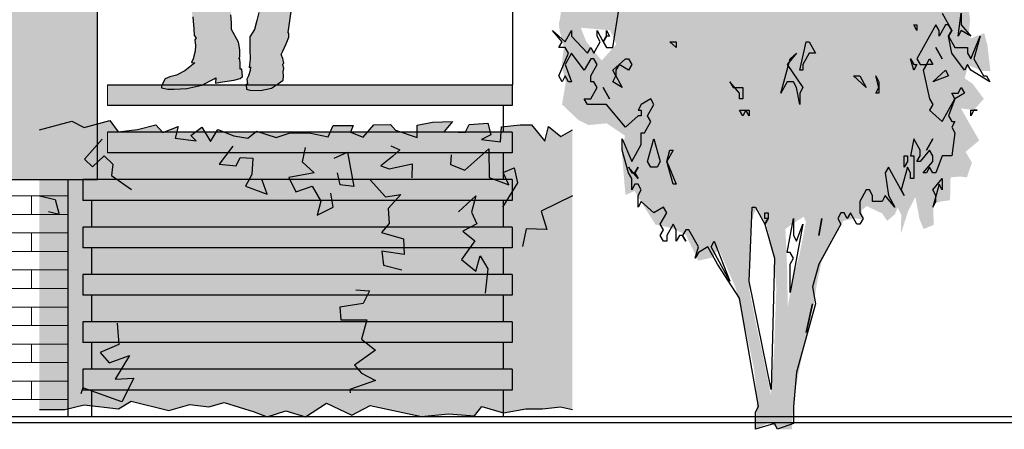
# Model space of a CAD drawing. Extents: x 2 to 315, y 0 to 17.
# Tile 11 of 69: x 52.62 to 55.95, y 4.24 to 5.62. Entities that reach past the tile are written whole.
import ezdxf

# ---------------------------------------------------------------- set-up
doc = ezdxf.new("R2010")
doc.units = 0
doc.header["$MEASUREMENT"] = 0
for name, color, linetype in [('Nord_Ansicht_2_P_ZE_SYMBOL', 7, 'Continuous'), ('Nord_Ansicht_2_R_NT_STAHL', 7, 'Continuous'), ('Nord_Ansicht_2_R_NT_TREPPE', 7, 'Continuous'), ('Nord_Ansicht_2_R_TR_BODEN', 7, 'Continuous'), ('Nord_Ansicht_2_R_TR_HIDDEN', 7, 'Continuous'), ('Nord_Ansicht_2_Schraffuren', 7, 'Continuous')]:
    doc.layers.add(name, color=color, linetype=linetype)
doc.linetypes.add('Terrainlinie', pattern='A,0,[1,Bl.Nr. 2.0061.Shx,S=0.000793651,R=0,X=0,Y=-0.043301],-0.1,0', length=0.1)

msp = doc.modelspace()

# ---------------------------------------------------------------- hatches: boundary and pattern name
at = {"layer": 'Nord_Ansicht_2_P_ZE_SYMBOL', "linetype": 'Continuous', "lineweight": 18, "ltscale": 1000}
h = msp.add_hatch(color=255, dxfattribs=at)
h.paths.add_polyline_path([(54.7072, 5.8715), (54.6595, 5.8798), (54.6164, 5.9185), (54.5702, 5.9352), (54.5132, 5.9518), (54.4855, 5.9822), (54.4609, 5.9656), (54.447, 5.8842), (54.4409, 5.8261), (54.4778, 5.7763), (54.4609, 5.7486), (54.4131, 5.7486), (54.4301, 5.7043), (54.4547, 5.6822), (54.4516, 5.6379), (54.4455, 5.6047), (54.4486, 5.5798), (54.4624, 5.5272), (54.4547, 5.4663), (54.4686, 5.4082), (54.4563, 5.3335), (54.5117, 5.2809), (54.5456, 5.2643), (54.6071, 5.2698), (54.6687, 5.2283), (54.6579, 5.1718), (54.6703, 5.0279), (54.701, 5.0418), (54.7488, 4.9643), (54.7719, 4.9283), (54.8227, 4.9172), (54.8735, 4.8951), (54.9166, 4.8065), (54.9658, 4.8176), (54.9843, 4.848), (55.0428, 4.7141), (55.0752, 4.5785), (55.1044, 4.4428), (55.1152, 4.3432), (55.109, 4.2375), (55.1552, 4.2602), (55.1906, 4.2375), (55.2325, 4.2375), (55.2387, 4.3432), (55.2664, 4.4844), (55.2864, 4.5646), (55.3064, 4.6615), (55.3172, 4.7307), (55.3326, 4.8026), (55.3541, 4.8441), (55.3788, 4.8967), (55.4065, 4.941), (55.445, 4.9493), (55.4696, 4.9466), (55.4681, 4.977), (55.485, 4.9908), (55.5373, 4.9659), (55.5543, 4.941), (55.5804, 4.9632), (55.5897, 4.9853), (55.602, 4.9604), (55.6005, 4.8967), (55.6251, 4.9742), (55.6497, 5.0213), (55.6636, 4.9466), (55.6774, 4.9133), (55.7113, 4.9272), (55.7098, 4.9991), (55.7421, 5.0074), (55.7667, 5.0102), (55.7683, 5.0877), (55.7991, 5.0905), (55.8237, 5.0877), (55.8406, 5.1375), (55.8191, 5.1735), (55.8452, 5.1956), (55.8653, 5.2122), (55.8222, 5.287), (55.8037, 5.3202), (55.8468, 5.3146), (55.8807, 5.3528), (55.8437, 5.4027), (55.816, 5.422), (55.8283, 5.4663), (55.8745, 5.4469), (55.903, 5.4469), (55.893, 5.5327), (55.8822, 5.5743), (55.8391, 5.5576), (55.8298, 5.5632), (55.8345, 5.6241), (55.8222, 5.6877), (55.8899, 5.7182), (55.8714, 5.7763), (55.8606, 5.8095), (55.8776, 5.8704), (55.8791, 5.959), (55.8529, 6.0641), (55.8021, 6.1112), (55.7698, 6.1499), (55.7221, 6.1721), (55.6759, 6.1693), (55.6235, 6.1748), (55.6205, 6.2053), (55.6559, 6.2108), (55.6744, 6.2191), (55.7282, 6.2247), (55.7513, 6.2579), (55.776, 6.3132), (55.796, 6.3547), (55.8068, 6.4295), (55.8191, 6.507), (55.7636, 6.4627), (55.7205, 6.4571), (55.6821, 6.4876), (55.7529, 6.5263), (55.7667, 6.5568), (55.7421, 6.6204), (55.6851, 6.6088), (55.6528, 6.5867), (55.6297, 6.6226), (55.602, 6.6669), (55.565, 6.6116), (55.5373, 6.5728), (55.5035, 6.5368), (55.5158, 6.6171), (55.5712, 6.6642), (55.6128, 6.7029), (55.659, 6.7389), (55.6774, 6.8136), (55.662, 6.8496), (55.6035, 6.8662), (55.6112, 6.9271), (55.6051, 6.999), (55.5604, 6.988), (55.5127, 6.9575), (55.4819, 6.9437), (55.4557, 6.9686), (55.4219, 7.0046), (55.3634, 6.9714), (55.3495, 6.9298), (55.2848, 6.9326), (55.2925, 7.0378), (55.2664, 7.0765), (55.2202, 7.0239), (55.2017, 6.9824), (55.0755, 7.0295), (55.0478, 7.1014), (55.0059, 7.1789), (54.9582, 7.1679), (54.9227, 7.2182), (54.8612, 7.1596), (54.8812, 7.1374), (54.9166, 7.1153), (54.9197, 7.0516), (54.8781, 7.0212), (54.8257, 7.0461), (54.8027, 7.0765), (54.7642, 7.0489), (54.7719, 6.9824), (54.798, 6.9326), (54.7534, 6.8911), (54.6718, 6.8662), (54.681, 6.7887), (54.6887, 6.7444), (54.6764, 6.6974), (54.6826, 6.6132), (54.7134, 6.5717), (54.6795, 6.5081), (54.6348, 6.4998), (54.601, 6.5274), (54.5548, 6.4915), (54.5733, 6.4444), (54.5625, 6.389), (54.5532, 6.3171), (54.5671, 6.2507), (54.5563, 6.2202), (54.5117, 6.2507), (54.4763, 6.2036), (54.4994, 6.1593), (54.504, 6.1178), (54.5071, 6.0431), (54.5271, 6.0043), (54.5471, 6.0459), (54.5871, 6.0708), (54.6518, 6.0237), (54.6687, 5.9656), (54.7103, 5.9352)], flags=0)
h.paths.add_polyline_path([(55.2291, 4.9272), (55.2106, 4.9133), (55.2168, 4.7694), (55.2183, 4.6504), (55.2353, 4.7445), (55.2584, 4.8275), (55.2799, 4.9382), (55.2722, 4.9549)], flags=0)
h.paths.add_polyline_path([(55.1722, 4.822), (55.1475, 4.9244), (55.1152, 4.9853), (55.1029, 4.9632), (55.0921, 4.9161), (55.089, 4.8082), (55.089, 4.7058), (55.1121, 4.5895), (55.1337, 4.4899), (55.1614, 4.3543), (55.1722, 4.4982), (55.1798, 4.7113)], flags=0)
h.paths.add_polyline_path([(54.5902, 5.4818), (54.5379, 5.5455), (54.5194, 5.5925), (54.6179, 5.5842), (54.6395, 5.5372)], flags=0)
h.paths.add_polyline_path([(54.678, 6.3752), (54.6302, 6.4029), (54.6518, 6.2424), (54.6949, 6.2479)], flags=0)
at = {"layer": 'Nord_Ansicht_2_P_ZE_SYMBOL', "linetype": 'Continuous', "lineweight": 13, "ltscale": 1000}
msp.add_hatch(color=7, dxfattribs=at).paths.add_polyline_path([(53.0377, 6.2414), (53.0364, 6.2294), (53.0369, 6.2165), (53.0479, 6.2067), (53.0632, 6.2156), (53.0675, 6.2269), (53.0778, 6.2324), (53.0865, 6.2327), (53.0671, 6.2154), (53.0743, 6.2098), (53.1022, 6.2202), (53.1112, 6.2305), (53.1172, 6.2395), (53.1227, 6.2508), (53.127, 6.2467), (53.1338, 6.2553), (53.1453, 6.2671), (53.1528, 6.2711), (53.1716, 6.3002), (53.1846, 6.3236), (53.1983, 6.3428), (53.2118, 6.3635), (53.223, 6.3837), (53.2328, 6.4062), (53.2438, 6.4307), (53.2541, 6.4594), (53.2668, 6.4823), (53.2715, 6.4331), (53.2765, 6.4112), (53.266, 6.3667), (53.2579, 6.3013), (53.2717, 6.286), (53.2518, 6.2545), (53.2464, 6.237), (53.2378, 6.2004), (53.2316, 6.1757), (53.2214, 6.1308), (53.2184, 6.0975), (53.2125, 6.0681), (53.2168, 6.0492), (53.2094, 6.0138), (53.1998, 5.9648), (53.1973, 5.9311), (53.197, 5.9053), (53.1951, 5.8808), (53.1995, 5.8553), (53.1968, 5.8106), (53.1994, 5.7629), (53.2001, 5.6993), (53.2003, 5.6765), (53.2085, 5.6292), (53.2125, 5.5879), (53.2139, 5.5663), (53.2199, 5.5582), (53.2156, 5.5518), (53.2177, 5.5321), (53.2172, 5.5135), (53.2102, 5.4881), (53.204, 5.4758), (53.2154, 5.4738), (53.1819, 5.4472), (53.1544, 5.4329), (53.1317, 5.4269), (53.1158, 5.4204), (53.1075, 5.406), (53.106, 5.4003), (53.1033, 5.3991), (53.1031, 5.3901), (53.1247, 5.3853), (53.1464, 5.3851), (53.1891, 5.3874), (53.2395, 5.399), (53.2808, 5.4198), (53.2862, 5.423), (53.2861, 5.4056), (53.3024, 5.4088), (53.3476, 5.4152), (53.3688, 5.4212), (53.3763, 5.428), (53.3749, 5.4526), (53.3688, 5.4526), (53.3688, 5.4711), (53.3677, 5.4871), (53.3639, 5.4875), (53.3681, 5.4939), (53.3678, 5.5176), (53.3629, 5.5435), (53.34, 5.587), (53.3398, 5.6103), (53.3376, 5.6366), (53.3396, 5.6735), (53.3513, 5.847), (53.3465, 5.8947), (53.3503, 5.9446), (53.3495, 5.993), (53.3628, 6.0345), (53.3679, 6.06), (53.3881, 6.0997), (53.3991, 6.0693), (53.4145, 6.0436), (53.4197, 6.0249), (53.4232, 5.9993), (53.4232, 5.9684), (53.4265, 5.9342), (53.4256, 5.9065), (53.4297, 5.8767), (53.4378, 5.8484), (53.4338, 5.8064), (53.4287, 5.7742), (53.4306, 5.7433), (53.4325, 5.7126), (53.4334, 5.6852), (53.435, 5.6654), (53.4321, 5.6436), (53.4248, 5.6172), (53.4171, 5.587), (53.4014, 5.5623), (53.4017, 5.5201), (53.4025, 5.4869), (53.4001, 5.4684), (53.3996, 5.4588), (53.4041, 5.4605), (53.4022, 5.4483), (53.3974, 5.4299), (53.392, 5.4187), (53.3939, 5.4038), (53.3894, 5.3999), (53.3907, 5.3855), (53.4019, 5.3814), (53.4374, 5.3811), (53.4742, 5.3891), (53.4979, 5.4045), (53.5142, 5.416), (53.5158, 5.4301), (53.5142, 5.4436), (53.5167, 5.4554), (53.5125, 5.47), (53.5169, 5.4726), (53.5134, 5.4892), (53.5076, 5.5021), (53.5114, 5.5117), (53.524, 5.5379), (53.5332, 5.5612), (53.5333, 5.5731), (53.5309, 5.5766), (53.5426, 5.655), (53.5469, 5.6893), (53.5497, 5.7173), (53.5501, 5.755), (53.5501, 5.7983), (53.5511, 5.8726), (53.5531, 5.9152), (53.5541, 5.9397), (53.5503, 5.9643), (53.547, 5.9762), (53.545, 6.0176), (53.547, 6.0508), (53.5557, 6.1059), (53.5597, 6.126), (53.5594, 6.1654), (53.5558, 6.1857), (53.5566, 6.2116), (53.5511, 6.2378), (53.5625, 6.2472), (53.5723, 6.2639), (53.589, 6.2851), (53.5925, 6.2837), (53.6016, 6.296), (53.6181, 6.3185), (53.6297, 6.3483), (53.643, 6.3704), (53.6553, 6.3956), (53.6688, 6.4405), (53.6746, 6.4675), (53.6751, 6.4767), (53.6782, 6.4876), (53.6781, 6.5133), (53.6675, 6.5416), (53.6651, 6.5608), (53.6488, 6.6139), (53.639, 6.6505), (53.6258, 6.6989), (53.6085, 6.7529), (53.5993, 6.7724), (53.5982, 6.7798), (53.5946, 6.7874), (53.5832, 6.8028), (53.578, 6.8091), (53.5742, 6.818), (53.5486, 6.8303), (53.5255, 6.8381), (53.5067, 6.8462), (53.4865, 6.8536), (53.4662, 6.8652), (53.4573, 6.8738), (53.4541, 6.8762), (53.4481, 6.8843), (53.4448, 6.89), (53.4397, 6.8987), (53.4304, 6.8973), (53.4291, 6.9056), (53.4291, 6.9213), (53.4306, 6.9297), (53.431, 6.9358), (53.4324, 6.951), (53.4333, 6.9562), (53.438, 6.9578), (53.4434, 6.9584), (53.4484, 6.9621), (53.4532, 6.9736), (53.4584, 6.9905), (53.4616, 6.9946), (53.4671, 6.9894), (53.4663, 7.0131), (53.4621, 7.0363), (53.4603, 7.0558), (53.4654, 7.0529), (53.4637, 7.0612), (53.4454, 7.0841), (53.4341, 7.0962), (53.4215, 7.1071), (53.4107, 7.1154), (53.4065, 7.1148), (53.3963, 7.1193), (53.3784, 7.1246), (53.3621, 7.1254), (53.3536, 7.1251), (53.3404, 7.1273), (53.3262, 7.1237), (53.3125, 7.1135), (53.3101, 7.1187), (53.2998, 7.1064), (53.2937, 7.0968), (53.2893, 7.0976), (53.2854, 7.0856), (53.2774, 7.0696), (53.2732, 7.0475), (53.2773, 7.0425), (53.2773, 7.0301), (53.2802, 7.0082), (53.2829, 7.0095), (53.2845, 7.0022), (53.2856, 6.9981), (53.2898, 7.0016), (53.29, 6.9906), (53.2936, 6.9799), (53.2996, 6.9627), (53.3046, 6.9483), (53.3102, 6.9277), (53.3145, 6.9117), (53.3198, 6.9049), (53.3269, 6.9022), (53.3274, 6.8899), (53.3145, 6.8808), (53.3075, 6.8707), (53.3029, 6.8633), (53.3031, 6.8529), (53.3084, 6.8432), (53.3001, 6.8324), (53.2745, 6.8161), (53.2486, 6.805), (53.2364, 6.7979), (53.2126, 6.7823), (53.2008, 6.7667), (53.1973, 6.7524), (53.1936, 6.7114), (53.1874, 6.6585), (53.1819, 6.6077), (53.182, 6.5916), (53.1748, 6.5671), (53.1675, 6.5437), (53.1635, 6.514), (53.1589, 6.5005), (53.151, 6.484), (53.1503, 6.4668), (53.1438, 6.4505), (53.1388, 6.4331), (53.1345, 6.4239), (53.1297, 6.4179), (53.1252, 6.3982), (53.1227, 6.3893), (53.1177, 6.379), (53.1207, 6.3652), (53.1106, 6.3441), (53.1014, 6.3241), (53.0923, 6.3118), (53.0912, 6.3035), (53.0936, 6.2944), (53.0891, 6.2861), (53.0739, 6.2771), (53.0694, 6.2721), (53.0615, 6.2676), (53.052, 6.2618)], flags=0)
at = {"layer": 'Nord_Ansicht_2_P_ZE_SYMBOL', "linetype": 'Continuous', "lineweight": 18, "ltscale": 1000}
msp.add_hatch(color=9, dxfattribs=at).paths.add_polyline_path([(53.5227, 4.2994), (53.59, 4.2799), (53.661, 4.3256), (53.7464, 4.2851), (53.8081, 4.3177), (53.9818, 4.2808), (54.0729, 4.2893), (54.1606, 4.2828), (54.1854, 4.3147), (54.2581, 4.2933), (54.3336, 4.3069), (54.3898, 4.3065), (54.4504, 4.3137), (54.4911, 4.3045), (54.4911, 5.2479), (54.4523, 5.226), (54.4107, 5.2597), (54.3981, 5.2103), (54.3524, 5.265), (54.3149, 5.2648), (54.2513, 5.2586), (54.2487, 5.2072), (54.184, 5.2154), (54.2157, 5.2308), (54.205, 5.2704), (54.1419, 5.2665), (54.1291, 5.2393), (54.0578, 5.2429), (54.0865, 5.2765), (54.018, 5.2739), (53.9673, 5.2635), (53.9673, 5.2222), (53.8937, 5.2469), (53.8769, 5.2665), (53.8209, 5.265), (53.7843, 5.2233), (53.7416, 5.2405), (53.7506, 5.2626), (53.6833, 5.2626), (53.6665, 5.2249), (53.6024, 5.2382), (53.5344, 5.2371), (53.491, 5.2219), (53.4237, 5.2432), (53.3946, 5.2204), (53.3476, 5.2276), (53.2931, 5.2489), (53.2682, 5.2091), (53.2393, 5.2568), (53.202, 5.2289), (53.2201, 5.2114), (53.1495, 5.2197), (53.1594, 5.2597), (53.1079, 5.239), (53.0845, 5.2651), (53.0223, 5.2494), (52.9569, 5.2408), (52.9283, 5.2799), (52.8425, 5.2564), (52.8009, 5.2776), (52.6911, 5.2479), (52.6911, 4.3045), (52.7767, 4.3045), (52.8418, 4.3199), (52.9576, 4.3065), (53.0011, 4.3321), (53.1277, 4.3005), (53.1985, 4.3211), (53.2627, 4.3138), (53.3152, 4.3275), (53.4159, 4.2967), (53.4605, 4.2799)], flags=0)
at = {"layer": 'Nord_Ansicht_2_Schraffuren', "linetype": 'Continuous', "ltscale": 1000}
h = msp.add_hatch(dxfattribs=at)
h.set_pattern_fill('Gips_0002', color=256, style=0, pattern_type=2)
h.set_pattern_definition([(0, (52.788653, 5.3999), (0, 0.0375), [0, -0.0375])])
h.paths.add_polyline_path([(52.8873, 15.5533), (52.3223, 15.5533), (52.3223, 8.6799), (52.5573, 8.6799), (52.5573, 8.5599), (52.3223, 8.5599), (52.3223, 5.3999), (52.3723, 5.3999), (52.3723, 5.3299), (52.3423, 5.3299), (52.3423, 5.2399), (52.3723, 5.2399), (52.3723, 5.1699), (52.3423, 5.1699), (52.3423, 5.0799), (52.8873, 5.0799), (52.8873, 5.4352)], flags=0)
at = {"layer": 'Nord_Ansicht_2_Schraffuren', "linetype": 'Continuous', "lineweight": 13, "ltscale": 1000}
for points in [[(52.9213, 5.3299), (54.2873, 5.3299), (54.2873, 5.3999), (52.9213, 5.3999)], [(52.9213, 5.1699), (54.2873, 5.1699), (54.2873, 5.2399), (52.9213, 5.2399)], [(52.8373, 5.0799), (52.8373, 5.0099), (54.2873, 5.0099), (54.2873, 5.0799)], [(52.8373, 4.8499), (54.2873, 4.8499), (54.2873, 4.9199), (52.8373, 4.9199)], [(52.8373, 4.6899), (54.2873, 4.6899), (54.2873, 4.7599), (52.8373, 4.7599)], [(52.8373, 4.5299), (54.2873, 4.5299), (54.2873, 4.5999), (52.8373, 4.5999)], [(52.8373, 4.3699), (54.2873, 4.3699), (54.2873, 4.4399), (52.8373, 4.4399)]]:
    msp.add_hatch(color=7, dxfattribs=at).paths.add_polyline_path(points, flags=0)
at = {"layer": 'Nord_Ansicht_2_Schraffuren', "linetype": 'Continuous', "lineweight": 18, "ltscale": 1000}
h = msp.add_hatch(dxfattribs=at)
h.set_pattern_fill('MW_Verband__Läufer__DF_0002', color=9, style=0, pattern_type=2)
h.set_pattern_definition([(0, (52.788653, 5.3999), (0, 0.0625), []), (90, (52.78865, 5.3999), (-0.25, 0), [0.0625, -0.0625]), (90, (52.91365, 5.4624), (-0.25, 0), [0.0625, -0.0625])])
h.paths.add_polyline_path([(52.3723, 4.7599), (52.3723, 4.6899), (52.3423, 4.6899), (52.3423, 4.5999), (52.3723, 4.5999), (52.3723, 4.5299), (52.3423, 4.5299), (52.3423, 4.4399), (52.3723, 4.4399), (52.3723, 4.3699), (52.3423, 4.3699), (52.3423, 4.2799), (52.7873, 4.2799), (52.7873, 5.0799), (52.3723, 5.0799), (52.3723, 5.0099), (52.3423, 5.0099), (52.3423, 4.9199), (52.3723, 4.9199), (52.3723, 4.8499), (52.3423, 4.8499), (52.3423, 4.7599)], flags=0)

# ---------------------------------------------------------------- linework, layer by layer
at = {"layer": 'Nord_Ansicht_2_P_ZE_SYMBOL', "linetype": 'Continuous', "ltscale": 1000}
for p, q in [((53.5309, 5.5766), (53.5426, 5.655)), ((54.6276, 5.5259), (54.649, 5.6605)), ((53.2085, 5.6292), (53.2125, 5.5879)), ((53.3398, 5.6103), (53.3376, 5.6366)), ((53.4321, 5.6436), (53.4248, 5.6172)), ((55.7402, 5.6413), (55.7723, 5.5836)), ((55.7937, 5.5644), (55.8044, 5.6413)), ((55.8044, 5.6413), (55.8044, 5.6029)), ((53.2125, 5.5879), (53.2139, 5.5663)), ((53.34, 5.587), (53.3398, 5.6103)), ((53.4248, 5.6172), (53.4171, 5.587)), ((55.6546, 5.5836), (55.6439, 5.6029)), ((55.6439, 5.6029), (55.6546, 5.6029)), ((55.7188, 5.6029), (55.6546, 5.4875)), ((55.6546, 5.6029), (55.6546, 5.5836)), ((55.7295, 5.5836), (55.7188, 5.6029)), ((55.7509, 5.6029), (55.7295, 5.5644)), ((55.7616, 5.6029), (55.7509, 5.6029)), ((55.7723, 5.5836), (55.7616, 5.6029)), ((55.8044, 5.6029), (55.8365, 5.5644)), ((53.2139, 5.5663), (53.2199, 5.5582)), ((53.2199, 5.5582), (53.2156, 5.5518)), ((53.3629, 5.5435), (53.34, 5.587)), ((53.4171, 5.587), (53.4014, 5.5623)), ((53.4014, 5.5623), (53.4017, 5.5201)), ((53.524, 5.5379), (53.5332, 5.5612)), ((53.5333, 5.5731), (53.5309, 5.5766)), ((53.5332, 5.5612), (53.5333, 5.5731)), ((54.4565, 5.5452), (54.4244, 5.5836)), ((54.4244, 5.5836), (54.4672, 5.5452)), ((54.4672, 5.5452), (54.4886, 5.5836)), ((54.4886, 5.5836), (54.4886, 5.5644)), ((54.4886, 5.5644), (54.5421, 5.5067)), ((54.5742, 5.5644), (54.5742, 5.5836)), ((54.5742, 5.5836), (54.5955, 5.5452)), ((54.5849, 5.5452), (54.5742, 5.5644)), ((54.5955, 5.5452), (54.6062, 5.5644)), ((54.6062, 5.5644), (54.5955, 5.5452)), ((54.6062, 5.5644), (54.6062, 5.5836)), ((54.6062, 5.5836), (54.6169, 5.5644)), ((54.6169, 5.5644), (54.6062, 5.5644)), ((55.7295, 5.5644), (55.7295, 5.5836)), ((55.7723, 5.5836), (55.7616, 5.5644)), ((55.7616, 5.5644), (55.7723, 5.5836)), ((55.7616, 5.5644), (55.783, 5.5259)), ((55.7723, 5.5067), (55.7616, 5.5644)), ((55.8044, 5.5836), (55.7937, 5.5644)), ((55.8365, 5.5644), (55.8044, 5.5836)), ((55.8365, 5.4875), (55.8685, 5.5644)), ((55.8685, 5.5644), (55.8472, 5.4875)), ((53.2156, 5.5518), (53.2177, 5.5321)), ((53.2177, 5.5321), (53.2172, 5.5135)), ((53.3678, 5.5176), (53.3629, 5.5435)), ((53.5114, 5.5117), (53.524, 5.5379)), ((54.4458, 5.5259), (54.4565, 5.5452)), ((54.4672, 5.5259), (54.4458, 5.5259)), ((54.4779, 5.5067), (54.4672, 5.5259)), ((54.5421, 5.5067), (54.5528, 5.5259)), ((54.5528, 5.5259), (54.5635, 5.5067)), ((54.5635, 5.5067), (54.5849, 5.5452)), ((54.5955, 5.5452), (54.6062, 5.5259)), ((54.6062, 5.5259), (54.6276, 5.5259)), ((54.8416, 5.5259), (54.8202, 5.5452)), ((54.8202, 5.5452), (54.8416, 5.5452)), ((54.8416, 5.5452), (54.8416, 5.5259)), ((55.2588, 5.449), (55.2802, 5.5452)), ((55.2802, 5.5452), (55.2909, 5.5452)), ((55.2909, 5.5452), (55.3123, 5.5067)), ((55.7188, 5.5259), (55.7402, 5.4875)), ((55.7402, 5.4875), (55.7188, 5.5259)), ((55.783, 5.5259), (55.8258, 5.5259)), ((55.8258, 5.5259), (55.8258, 5.5067)), ((53.2102, 5.4881), (53.204, 5.4758)), ((53.2172, 5.5135), (53.2102, 5.4881)), ((53.3639, 5.4875), (53.3681, 5.4939)), ((53.3677, 5.4871), (53.3639, 5.4875)), ((53.3681, 5.4939), (53.3678, 5.5176)), ((53.4017, 5.5201), (53.4025, 5.4869)), ((53.5076, 5.5021), (53.5114, 5.5117)), ((53.5134, 5.4892), (53.5076, 5.5021)), ((53.5169, 5.4726), (53.5134, 5.4892)), ((54.4458, 5.4298), (54.4779, 5.5067)), ((54.4886, 5.5067), (54.4672, 5.4682)), ((54.5314, 5.449), (54.4886, 5.5067)), ((54.5528, 5.4875), (54.5314, 5.449)), ((54.5635, 5.4875), (54.5528, 5.4875)), ((54.5742, 5.4682), (54.5635, 5.4875)), ((54.6276, 5.449), (54.6704, 5.4875)), ((54.6704, 5.4875), (54.6811, 5.4875)), ((54.6811, 5.4875), (54.6918, 5.4682)), ((55.1946, 5.3721), (55.2267, 5.4875)), ((55.2481, 5.5067), (55.216, 5.4682)), ((55.2267, 5.4875), (55.2481, 5.5067)), ((55.2909, 5.5067), (55.2695, 5.4682)), ((55.3123, 5.5067), (55.2909, 5.5067)), ((55.6439, 5.449), (55.6332, 5.4875)), ((55.6332, 5.4875), (55.6439, 5.4682)), ((55.6546, 5.4875), (55.6653, 5.4682)), ((55.6867, 5.4682), (55.6974, 5.4875)), ((55.6974, 5.4875), (55.7081, 5.4682)), ((55.8151, 5.449), (55.7723, 5.5067)), ((55.8258, 5.5067), (55.8365, 5.4875)), ((55.8472, 5.4875), (55.8792, 5.4298)), ((53.2154, 5.4738), (53.1819, 5.4472)), ((53.204, 5.4758), (53.2154, 5.4738)), ((53.3688, 5.4711), (53.3677, 5.4871)), ((53.3688, 5.4526), (53.3688, 5.4711)), ((53.4001, 5.4684), (53.3996, 5.4588)), ((53.3996, 5.4588), (53.4041, 5.4605)), ((53.4025, 5.4869), (53.4001, 5.4684)), ((53.4041, 5.4605), (53.4022, 5.4483)), ((53.5125, 5.47), (53.5169, 5.4726)), ((53.5167, 5.4554), (53.5125, 5.47)), ((53.5142, 5.4436), (53.5167, 5.4554)), ((54.4672, 5.4682), (54.4886, 5.4105)), ((54.5528, 5.4298), (54.5742, 5.4682)), ((54.649, 5.4682), (54.6383, 5.449)), ((54.6811, 5.449), (54.649, 5.4682)), ((54.6918, 5.4682), (54.6811, 5.449)), ((55.216, 5.4682), (55.2695, 5.3913)), ((55.2695, 5.4682), (55.2695, 5.449)), ((55.6546, 5.4682), (55.6439, 5.449)), ((55.6439, 5.4682), (55.6546, 5.4682)), ((55.6653, 5.4682), (55.6867, 5.4682)), ((55.6867, 5.4682), (55.676, 5.449)), ((55.7081, 5.4682), (55.6867, 5.4682)), ((55.8258, 5.4682), (55.8151, 5.449)), ((55.8365, 5.449), (55.8258, 5.4682)), ((53.1317, 5.4269), (53.1158, 5.4204)), ((53.1544, 5.4329), (53.1317, 5.4269)), ((53.1819, 5.4472), (53.1544, 5.4329)), ((53.2808, 5.4198), (53.2862, 5.423)), ((53.2862, 5.423), (53.2861, 5.4056)), ((53.3476, 5.4152), (53.3688, 5.4212)), ((53.3749, 5.4526), (53.3688, 5.4526)), ((53.3688, 5.4212), (53.3763, 5.428)), ((53.3763, 5.428), (53.3749, 5.4526)), ((53.3974, 5.4299), (53.392, 5.4187)), ((53.4022, 5.4483), (53.3974, 5.4299)), ((53.5158, 5.4301), (53.5142, 5.4436)), ((53.5142, 5.416), (53.5158, 5.4301)), ((54.4565, 5.4105), (54.4458, 5.4298)), ((54.4672, 5.4298), (54.4565, 5.4105)), ((54.4779, 5.4105), (54.4672, 5.4298)), ((54.5528, 5.4105), (54.5528, 5.4298)), ((54.6383, 5.4298), (54.6276, 5.449)), ((54.6276, 5.4105), (54.6383, 5.4298)), ((54.6383, 5.449), (54.6383, 5.4298)), ((54.6383, 5.4298), (54.6597, 5.3913)), ((55.2695, 5.449), (55.2588, 5.449)), ((55.4834, 5.3913), (55.4407, 5.4298)), ((55.4407, 5.4298), (55.462, 5.4298)), ((55.462, 5.4298), (55.4834, 5.3913)), ((55.5262, 5.3913), (55.5155, 5.4298)), ((55.5155, 5.4298), (55.5262, 5.4105)), ((55.676, 5.449), (55.6974, 5.3529)), ((55.7081, 5.4105), (55.7509, 5.449)), ((55.7616, 5.4298), (55.7081, 5.4105)), ((55.7509, 5.449), (55.7616, 5.4298)), ((55.9006, 5.4105), (55.8365, 5.449)), ((55.8792, 5.4298), (55.8899, 5.4298)), ((55.8899, 5.4298), (55.9006, 5.4105)), ((53.1033, 5.3991), (53.1031, 5.3901)), ((53.1031, 5.3901), (53.1247, 5.3853)), ((53.106, 5.4003), (53.1033, 5.3991)), ((53.1075, 5.406), (53.106, 5.4003)), ((53.1158, 5.4204), (53.1075, 5.406)), ((53.1891, 5.3874), (53.2395, 5.399)), ((53.2395, 5.399), (53.2808, 5.4198)), ((53.2861, 5.4056), (53.3024, 5.4088)), ((53.3024, 5.4088), (53.3476, 5.4152)), ((53.3939, 5.4038), (53.3894, 5.3999)), ((53.3894, 5.3999), (53.3907, 5.3855)), ((53.392, 5.4187), (53.3939, 5.4038)), ((53.4374, 5.3811), (53.4742, 5.3891)), ((53.4742, 5.3891), (53.4979, 5.4045)), ((53.4979, 5.4045), (53.5142, 5.416)), ((54.4886, 5.4105), (54.4779, 5.4105)), ((54.5635, 5.4105), (54.5528, 5.4105)), ((54.5528, 5.3529), (54.5742, 5.3913)), ((54.5742, 5.3913), (54.5635, 5.4105)), ((54.5955, 5.3913), (54.6169, 5.3529)), ((54.6169, 5.3529), (54.5955, 5.3913)), ((54.6597, 5.3913), (54.6276, 5.4105)), ((55.0555, 5.3721), (55.0234, 5.4105)), ((55.0234, 5.4105), (55.0341, 5.3913)), ((55.0341, 5.3913), (55.0555, 5.3913)), ((55.0555, 5.3913), (55.0662, 5.3913)), ((55.0662, 5.3913), (55.0662, 5.3529)), ((55.216, 5.4105), (55.1946, 5.3721)), ((55.2374, 5.4105), (55.216, 5.4105)), ((55.2481, 5.3913), (55.2374, 5.4105)), ((55.2588, 5.3336), (55.2481, 5.3913)), ((55.2695, 5.3913), (55.2588, 5.3721)), ((55.5155, 5.3721), (55.5262, 5.3913)), ((55.5262, 5.4105), (55.5262, 5.3721)), ((55.7937, 5.3721), (55.8044, 5.3913)), ((55.8044, 5.3913), (55.8151, 5.3721)), ((53.1247, 5.3853), (53.1464, 5.3851)), ((53.1464, 5.3851), (53.1891, 5.3874)), ((53.3907, 5.3855), (53.4019, 5.3814)), ((53.4019, 5.3814), (53.4374, 5.3811)), ((55.0555, 5.3529), (55.0555, 5.3721)), ((55.2588, 5.3721), (55.2588, 5.3336)), ((55.5262, 5.3721), (55.5155, 5.3721)), ((55.783, 5.3529), (55.7723, 5.3721)), ((55.7723, 5.3721), (55.7937, 5.3721)), ((55.8151, 5.3721), (55.783, 5.3529)), ((54.5421, 5.3336), (54.5314, 5.3529)), ((54.5314, 5.3529), (54.5528, 5.3529)), ((54.6062, 5.3336), (54.5421, 5.3336)), ((54.6704, 5.2567), (54.6062, 5.3336)), ((54.7239, 5.3336), (54.7132, 5.3144)), ((54.756, 5.3529), (54.7239, 5.3336)), ((54.7453, 5.2952), (54.7667, 5.3336)), ((54.7667, 5.3336), (54.756, 5.3529)), ((55.0662, 5.3529), (55.0555, 5.3529)), ((55.6974, 5.3529), (55.7081, 5.3336)), ((55.7081, 5.3336), (55.6974, 5.3144)), ((55.7402, 5.2759), (55.783, 5.3529)), ((55.783, 5.3529), (55.7616, 5.2952)), ((54.7132, 5.2952), (54.6704, 5.2567)), ((54.7132, 5.3144), (54.7239, 5.3144)), ((54.7239, 5.2952), (54.7132, 5.2952)), ((54.7239, 5.3144), (54.7239, 5.2952)), ((54.756, 5.2759), (54.7453, 5.2952)), ((55.0662, 5.2952), (55.0555, 5.3144)), ((55.0555, 5.3144), (55.0876, 5.3144)), ((55.0769, 5.3144), (55.0662, 5.2952)), ((55.0876, 5.2952), (55.0769, 5.3144)), ((55.0876, 5.3144), (55.0876, 5.2952)), ((55.6974, 5.3144), (55.7402, 5.2759)), ((55.7616, 5.2952), (55.7723, 5.2759)), ((55.8472, 5.3144), (55.8365, 5.2952)), ((55.8365, 5.2952), (55.8365, 5.3144)), ((55.8365, 5.3144), (55.8579, 5.3144)), ((55.8579, 5.3144), (55.8472, 5.3144)), ((52.6911, 5.2479), (52.8009, 5.2776)), ((52.8009, 5.2776), (52.8425, 5.2564)), ((52.8425, 5.2564), (52.9283, 5.2799)), ((52.9283, 5.2799), (52.9569, 5.2408)), ((53.0223, 5.2494), (53.0845, 5.2651)), ((53.0845, 5.2651), (53.1079, 5.239)), ((53.1079, 5.239), (53.1594, 5.2597)), ((53.1594, 5.2597), (53.1495, 5.2197)), ((53.202, 5.2289), (53.2393, 5.2568)), ((53.2393, 5.2568), (53.2682, 5.2091)), ((53.6665, 5.2249), (53.6833, 5.2626)), ((53.6833, 5.2626), (53.7506, 5.2626)), ((53.7506, 5.2626), (53.7416, 5.2405)), ((53.7843, 5.2233), (53.8209, 5.265)), ((53.8209, 5.265), (53.8769, 5.2665)), ((53.8769, 5.2665), (53.8937, 5.2469)), ((53.9673, 5.2635), (54.018, 5.2739)), ((53.9673, 5.2222), (53.9673, 5.2635)), ((54.018, 5.2739), (54.0865, 5.2765)), ((54.0865, 5.2765), (54.0578, 5.2429)), ((54.1291, 5.2393), (54.1419, 5.2665)), ((54.1419, 5.2665), (54.205, 5.2704)), ((54.205, 5.2704), (54.2157, 5.2308)), ((54.2487, 5.2072), (54.2513, 5.2586)), ((54.2513, 5.2586), (54.3149, 5.2648)), ((54.3149, 5.2648), (54.3524, 5.265)), ((54.3524, 5.265), (54.3981, 5.2103)), ((54.3981, 5.2103), (54.4107, 5.2597)), ((54.4107, 5.2597), (54.4523, 5.226)), ((54.7346, 5.2375), (54.756, 5.2759)), ((55.7723, 5.2759), (55.783, 5.2759)), ((55.783, 5.2759), (55.7723, 5.2567)), ((55.7723, 5.2567), (55.783, 5.2375)), ((52.9569, 5.2408), (53.0223, 5.2494)), ((53.2201, 5.2114), (53.202, 5.2289)), ((53.2682, 5.2091), (53.2931, 5.2489)), ((53.2931, 5.2489), (53.3476, 5.2276)), ((53.3476, 5.2276), (53.3946, 5.2204)), ((53.3946, 5.2204), (53.4237, 5.2432)), ((53.4237, 5.2432), (53.491, 5.2219)), ((53.491, 5.2219), (53.5344, 5.2371)), ((53.5344, 5.2371), (53.6024, 5.2382)), ((53.6024, 5.2382), (53.6665, 5.2249)), ((53.7416, 5.2405), (53.7843, 5.2233)), ((53.8937, 5.2469), (53.9673, 5.2222)), ((54.0578, 5.2429), (54.1291, 5.2393)), ((54.2157, 5.2308), (54.184, 5.2154)), ((54.4523, 5.226), (54.4911, 5.2479)), ((54.7239, 5.199), (54.7239, 5.2375)), ((54.7239, 5.2375), (54.7346, 5.2375)), ((55.783, 5.2375), (55.7723, 5.1605)), ((52.9033, 5.2161), (52.8429, 5.1485)), ((53.1495, 5.2197), (53.2201, 5.2114)), ((53.3441, 5.1927), (53.2977, 5.132)), ((53.5882, 5.1883), (53.5782, 5.1404)), ((53.8783, 5.1942), (53.9087, 5.1801)), ((54.184, 5.2154), (54.2487, 5.2072)), ((54.6597, 5.1798), (54.6597, 5.2182)), ((54.6597, 5.2182), (54.6918, 5.1413)), ((54.6918, 5.1413), (54.7239, 5.199)), ((54.7453, 5.1413), (54.7667, 5.2182)), ((54.7667, 5.2182), (54.7881, 5.1413)), ((55.6439, 5.2182), (55.6332, 5.1605)), ((55.6653, 5.1798), (55.6439, 5.2182)), ((55.7081, 5.2182), (55.6867, 5.1798)), ((55.6867, 5.1798), (55.7081, 5.2182)), ((52.8702, 5.1232), (52.9092, 5.1604)), ((52.9092, 5.1604), (52.9391, 5.132)), ((53.6864, 5.1528), (53.7315, 5.1725)), ((53.7315, 5.1725), (53.7527, 5.0565)), ((53.8834, 5.1577), (53.8436, 5.126)), ((53.9087, 5.1801), (53.8834, 5.1577)), ((54.0815, 5.1641), (54.0791, 5.1307)), ((54.1282, 5.1114), (54.2092, 5.184)), ((54.2092, 5.184), (54.2094, 5.087)), ((54.6811, 5.1029), (54.6597, 5.1798)), ((54.8095, 5.1413), (54.8202, 5.1798)), ((54.8309, 5.1798), (54.8095, 5.1413)), ((54.8202, 5.1798), (54.8309, 5.1798)), ((55.6118, 5.1221), (55.6118, 5.1605)), ((55.6118, 5.1605), (55.6225, 5.1605)), ((55.6225, 5.1605), (55.6225, 5.1413)), ((55.6332, 5.1605), (55.6439, 5.1605)), ((55.6439, 5.1605), (55.6439, 5.0836)), ((55.6546, 5.1413), (55.6653, 5.1605)), ((55.6974, 5.1798), (55.6653, 5.1413)), ((55.6653, 5.1605), (55.6653, 5.1798)), ((55.7081, 5.1605), (55.6974, 5.1798)), ((55.7081, 5.1413), (55.7081, 5.1605)), ((55.7402, 5.1605), (55.7188, 5.1029)), ((55.7723, 5.1605), (55.7402, 5.1605)), ((52.8429, 5.1485), (52.8702, 5.1232)), ((52.9391, 5.132), (52.9344, 5.0937)), ((53.2977, 5.132), (53.3555, 5.1267)), ((53.3555, 5.1267), (53.3685, 5.1546)), ((53.3685, 5.1546), (53.4113, 5.1523)), ((53.4113, 5.1523), (53.4078, 5.0974)), ((53.5782, 5.1404), (53.6187, 5.1032)), ((53.8436, 5.126), (53.8724, 5.1168)), ((53.8724, 5.1168), (53.9496, 5.1329)), ((53.9496, 5.1329), (53.9484, 5.0858)), ((54.0791, 5.1307), (54.1282, 5.1114)), ((54.7132, 5.0836), (54.6811, 5.1221)), ((54.6811, 5.1221), (54.6918, 5.1029)), ((54.7025, 5.1029), (54.7132, 5.1221)), ((54.7132, 5.1221), (54.7025, 5.1029)), ((54.756, 5.1221), (54.7453, 5.1413)), ((54.7774, 5.1221), (54.756, 5.1221)), ((54.7881, 5.1413), (54.7774, 5.1221)), ((54.8095, 5.1413), (54.8416, 5.0644)), ((54.8309, 5.0644), (54.8095, 5.1413)), ((55.5583, 5.1221), (55.5476, 5.1029)), ((55.6118, 5.0259), (55.5583, 5.1221)), ((55.6225, 5.1221), (55.6011, 5.0452)), ((55.6225, 5.1413), (55.6118, 5.1221)), ((55.6332, 5.1029), (55.6225, 5.1221)), ((55.6653, 5.1413), (55.6546, 5.1413)), ((55.676, 5.1029), (55.7081, 5.1413)), ((55.6974, 5.1221), (55.6867, 5.1029)), ((55.7081, 5.1029), (55.6974, 5.1221)), ((52.9344, 5.0937), (53.0017, 5.0465)), ((53.4078, 5.0974), (53.3872, 5.0575)), ((53.6187, 5.1032), (53.5329, 5.0867)), ((53.7067, 5.0628), (53.6979, 5.1033)), ((54.2567, 5.1037), (54.2942, 5.1195)), ((54.2766, 5.0622), (54.2567, 5.1037)), ((54.2942, 5.1195), (54.3051, 5.0689)), ((54.6918, 5.0836), (54.6811, 5.1029)), ((54.6918, 5.1029), (54.7025, 5.1029)), ((54.7025, 5.1029), (54.7132, 5.0836)), ((55.5476, 5.1029), (55.5583, 5.0259)), ((55.6332, 5.0836), (55.6332, 5.1029)), ((55.6867, 5.1029), (55.676, 5.1029)), ((55.7188, 5.1029), (55.7081, 5.1029)), ((53.3872, 5.0575), (53.4603, 5.0308)), ((53.4603, 5.0308), (53.4435, 5.078)), ((53.5329, 5.0867), (53.5571, 5.0387)), ((53.5571, 5.0387), (53.6118, 5.0583)), ((53.6118, 5.0583), (53.6412, 5.0073)), ((53.7527, 5.0565), (53.7067, 5.0628)), ((53.8078, 5.0794), (53.8601, 5.0219)), ((54.2094, 5.087), (54.2766, 5.0622)), ((54.3051, 5.0689), (54.2555, 4.9876)), ((54.6918, 5.0452), (54.6918, 5.0836)), ((54.7025, 5.0644), (54.6918, 5.0452)), ((54.7132, 5.0644), (54.7025, 5.0644)), ((54.7239, 5.0452), (54.7132, 5.0644)), ((54.8416, 5.0644), (54.8309, 5.0644)), ((55.6439, 5.0836), (55.6332, 5.0836)), ((55.7081, 5.0452), (55.7402, 5.0836)), ((55.7295, 5.0644), (55.7081, 4.9875)), ((55.7402, 5.0452), (55.7295, 5.0644)), ((55.7402, 5.0836), (55.7402, 5.0452)), ((52.6911, 5.0253), (52.7441, 5.0128)), ((53.6833, 4.9876), (53.6749, 5.0347)), ((53.8601, 5.0219), (53.912, 5.0296)), ((53.912, 5.0296), (53.8684, 4.9829)), ((54.106, 4.9716), (54.1646, 5.0257)), ((54.1646, 5.0257), (54.1498, 4.9704)), ((54.4911, 5.0253), (54.3853, 4.9736)), ((54.7132, 5.0259), (54.7239, 5.0452)), ((54.7132, 4.9875), (54.7132, 5.0259)), ((55.4834, 5.0452), (55.462, 5.0067)), ((55.4941, 5.0452), (55.4834, 5.0452)), ((55.5048, 5.0259), (55.4941, 5.0452)), ((55.5048, 5.0067), (55.5048, 5.0259)), ((55.5476, 5.0259), (55.5369, 5.0067)), ((55.5797, 4.9875), (55.5476, 5.0259)), ((55.5583, 5.0259), (55.5797, 4.9875)), ((55.6011, 5.0452), (55.6118, 5.0259)), ((55.7188, 5.0259), (55.7081, 5.0452)), ((55.7188, 5.0067), (55.7188, 5.0259)), ((52.7441, 5.0128), (52.7575, 4.9625)), ((53.6412, 5.0073), (53.6286, 4.9601)), ((54.7239, 5.0067), (54.7132, 4.9875)), ((54.7667, 4.9682), (54.7239, 5.0067)), ((55.462, 5.0067), (55.462, 4.9682)), ((55.5369, 5.0067), (55.5048, 5.0067)), ((55.7081, 4.9875), (55.7188, 5.0067)), ((52.7575, 4.9625), (52.7216, 4.9709)), ((53.6286, 4.9601), (53.6833, 4.9876)), ((53.8684, 4.9829), (53.8718, 4.9314)), ((54.1498, 4.9704), (54.1678, 4.9303)), ((54.3853, 4.9736), (54.4042, 4.9115)), ((54.7988, 4.9875), (54.7667, 4.9682)), ((54.7881, 4.9298), (54.8095, 4.9682)), ((54.8095, 4.9682), (54.7988, 4.9875)), ((55.0876, 4.7375), (55.0983, 4.9875)), ((55.0983, 4.9875), (55.109, 4.9875)), ((55.109, 4.9875), (55.1411, 4.9298)), ((55.1411, 4.949), (55.1411, 4.9682)), ((55.1411, 4.9682), (55.1518, 4.9682)), ((55.1518, 4.9682), (55.1518, 4.949)), ((55.3979, 4.9682), (55.3872, 4.949)), ((55.4086, 4.9682), (55.3979, 4.9682)), ((55.4193, 4.949), (55.4086, 4.9682)), ((55.43, 4.9682), (55.4193, 4.949)), ((55.4513, 4.9298), (55.43, 4.9682)), ((55.462, 4.9682), (55.4727, 4.949)), ((53.8718, 4.9314), (53.8465, 4.9021)), ((54.1678, 4.9303), (54.1205, 4.9066)), ((54.7988, 4.9105), (54.7881, 4.9298)), ((54.8309, 4.9298), (54.8095, 4.8913)), ((54.8416, 4.9105), (54.8309, 4.9298)), ((55.1411, 4.9298), (55.1518, 4.949)), ((55.1518, 4.949), (55.1411, 4.949)), ((55.1518, 4.949), (55.1411, 4.9298)), ((55.1411, 4.9298), (55.1732, 4.8144)), ((55.216, 4.8336), (55.2374, 4.949)), ((55.2695, 4.9298), (55.2267, 4.699)), ((55.2374, 4.949), (55.2374, 4.8913)), ((55.2481, 4.8721), (55.2695, 4.9298)), ((55.3337, 4.949), (55.323, 4.8913)), ((55.323, 4.8913), (55.3337, 4.949)), ((55.3979, 4.9298), (55.323, 4.7952)), ((55.3872, 4.949), (55.3979, 4.9298)), ((55.462, 4.9298), (55.4513, 4.9298)), ((55.4727, 4.949), (55.462, 4.9298)), ((53.8465, 4.9021), (53.9202, 4.8797)), ((54.1205, 4.9066), (54.161, 4.8734)), ((54.3347, 4.9144), (54.3228, 4.8541)), ((54.4042, 4.9115), (54.3347, 4.9144)), ((54.7881, 4.8913), (54.7988, 4.9105)), ((54.7988, 4.8721), (54.7881, 4.8913)), ((54.8095, 4.8913), (54.8095, 4.8721)), ((54.8416, 4.8721), (54.8416, 4.9105)), ((54.8523, 4.8913), (54.8416, 4.8721)), ((54.863, 4.8913), (54.8523, 4.8913)), ((54.8737, 4.9105), (54.863, 4.8913)), ((54.863, 4.8913), (54.8737, 4.8721)), ((54.8737, 4.8721), (54.863, 4.8913)), ((54.8844, 4.9105), (54.8737, 4.9105)), ((54.9165, 4.8529), (54.8844, 4.9105)), ((55.2374, 4.8913), (55.2481, 4.8721)), ((53.9202, 4.8797), (53.9231, 4.8277)), ((54.161, 4.8734), (54.1167, 4.8109)), ((54.8095, 4.8721), (54.7988, 4.8721)), ((54.9593, 4.8529), (54.97, 4.8721)), ((54.97, 4.8721), (55.0234, 4.7375)), ((53.9231, 4.8277), (53.8474, 4.8383)), ((53.8474, 4.8383), (53.8533, 4.7911)), ((54.1646, 4.7714), (54.1798, 4.8226)), ((54.1798, 4.8226), (54.205, 4.7794)), ((54.9058, 4.8144), (54.9165, 4.8529)), ((54.9165, 4.8336), (54.9058, 4.8144)), ((54.9486, 4.8529), (54.9165, 4.8336)), ((54.9807, 4.7952), (54.9486, 4.8529)), ((55.0234, 4.7375), (54.9593, 4.8529)), ((55.2267, 4.8336), (55.216, 4.8336)), ((55.2374, 4.8144), (55.2267, 4.8336)), ((53.8533, 4.7911), (53.9147, 4.7755)), ((54.1167, 4.8109), (54.1646, 4.7714)), ((55.0555, 4.6798), (54.9807, 4.7952)), ((55.1732, 4.8144), (55.1625, 4.3721)), ((55.2267, 4.7952), (55.2374, 4.8144)), ((55.2267, 4.699), (55.2267, 4.7952)), ((55.323, 4.7952), (55.3016, 4.7182)), ((54.205, 4.7794), (54.1966, 4.6969)), ((55.1625, 4.3721), (55.0876, 4.7375)), ((53.7592, 4.7077), (53.8053, 4.7048)), ((53.8053, 4.7048), (53.7843, 4.6616)), ((55.3016, 4.7182), (55.3123, 4.6605)), ((53.7843, 4.6616), (53.7058, 4.65)), ((55.1197, 4.3144), (55.0555, 4.6798)), ((55.3123, 4.6605), (55.2481, 4.4298)), ((55.3016, 4.6605), (55.2802, 4.5644)), ((55.2802, 4.5644), (55.3016, 4.6605)), ((53.7058, 4.65), (53.7086, 4.6066)), ((52.9535, 4.5954), (52.9595, 4.5237)), ((53.7086, 4.6066), (53.7969, 4.6066)), ((53.7969, 4.6066), (53.7785, 4.5417)), ((52.9595, 4.5237), (52.8965, 4.4966)), ((53.7785, 4.5417), (53.8264, 4.5045)), ((52.8965, 4.4966), (52.926, 4.4613)), ((53.8264, 4.5045), (53.7554, 4.4539)), ((52.926, 4.4613), (52.9946, 4.4861)), ((52.9946, 4.4861), (52.947, 4.4063)), ((53.7554, 4.4539), (53.7788, 4.4268)), ((53.7788, 4.4268), (53.8264, 4.4023)), ((55.2481, 4.4298), (55.2374, 4.3144)), ((52.947, 4.4063), (53.0101, 4.4102)), ((53.0101, 4.4102), (52.9689, 4.3303)), ((53.8264, 4.4023), (53.7394, 4.3715)), ((52.8376, 4.377), (52.831, 4.3571)), ((52.9689, 4.3303), (52.8376, 4.377)), ((53.7394, 4.3715), (53.7409, 4.361)), ((52.9576, 4.3065), (53.0011, 4.3321)), ((53.0011, 4.3321), (53.1277, 4.3005)), ((53.2627, 4.3138), (53.3152, 4.3275)), ((53.3152, 4.3275), (53.4159, 4.2967)), ((53.59, 4.2799), (53.661, 4.3256)), ((53.661, 4.3256), (53.7464, 4.2851)), ((52.6911, 4.3045), (52.7767, 4.3045)), ((52.7767, 4.3045), (52.8418, 4.3199)), ((52.8418, 4.3199), (52.9576, 4.3065)), ((53.1277, 4.3005), (53.1985, 4.3211)), ((53.1985, 4.3211), (53.2627, 4.3138)), ((53.4159, 4.2967), (53.4605, 4.2799)), ((53.4605, 4.2799), (53.5227, 4.2994)), ((53.5227, 4.2994), (53.59, 4.2799)), ((53.7464, 4.2851), (53.8081, 4.3177)), ((53.8081, 4.3177), (53.9818, 4.2808)), ((54.1606, 4.2828), (54.1854, 4.3147)), ((54.1854, 4.3147), (54.2581, 4.2933)), ((54.2581, 4.2933), (54.3336, 4.3069)), ((54.3336, 4.3069), (54.3898, 4.3065)), ((54.3898, 4.3065), (54.4504, 4.3137)), ((54.4504, 4.3137), (54.4911, 4.3045)), ((55.109, 4.2952), (55.1197, 4.3144)), ((55.109, 4.2375), (55.109, 4.2952)), ((55.2374, 4.3144), (55.2374, 4.2567)), ((53.9818, 4.2808), (54.0729, 4.2893)), ((54.0729, 4.2893), (54.1606, 4.2828)), ((55.1732, 4.2567), (55.109, 4.2375)), ((55.1839, 4.2375), (55.1732, 4.2567)), ((55.2374, 4.2567), (55.1839, 4.2375))]:
    msp.add_line(p, q, dxfattribs=at)
at = {"layer": 'Nord_Ansicht_2_R_NT_STAHL', "linetype": 'Continuous', "ltscale": 1000}
msp.add_line((54.29, 5.3999), (54.29, 7.9999), dxfattribs=at)
at = {"layer": 'Nord_Ansicht_2_R_NT_TREPPE', "linetype": 'Continuous', "ltscale": 1000}
for p, q in [((52.9213, 5.3999), (54.2873, 5.3999)), ((54.2873, 5.3999), (54.2873, 5.3299)), ((54.2873, 5.3299), (52.9213, 5.3299)), ((54.2573, 5.3299), (54.2573, 5.2399)), ((54.2873, 5.2399), (52.9213, 5.2399)), ((54.2873, 5.2399), (54.2873, 5.1699)), ((54.2873, 5.1699), (52.9213, 5.1699)), ((54.2573, 5.1699), (54.2573, 5.0799)), ((54.2873, 5.0799), (52.8373, 5.0799)), ((52.8373, 5.0799), (52.8373, 5.0099)), ((54.2873, 5.0799), (54.2873, 5.0099)), ((54.2873, 5.0099), (52.8373, 5.0099)), ((52.8673, 5.0099), (52.8673, 4.9199)), ((54.2573, 5.0099), (54.2573, 4.9199)), ((54.2873, 4.9199), (52.8373, 4.9199)), ((52.8373, 4.9199), (52.8373, 4.8499)), ((54.2873, 4.9199), (54.2873, 4.8499)), ((54.2873, 4.8499), (52.8373, 4.8499)), ((52.8673, 4.8499), (52.8673, 4.7599)), ((54.2573, 4.8499), (54.2573, 4.7599)), ((54.2873, 4.7599), (52.8373, 4.7599)), ((52.8373, 4.7599), (52.8373, 4.6899)), ((54.2873, 4.7599), (54.2873, 4.6899)), ((54.2873, 4.6899), (52.8373, 4.6899)), ((52.8673, 4.6899), (52.8673, 4.5999)), ((54.2573, 4.6899), (54.2573, 4.5999)), ((54.2873, 4.5999), (52.8373, 4.5999)), ((52.8373, 4.5999), (52.8373, 4.5299)), ((54.2873, 4.5999), (54.2873, 4.5299)), ((54.2873, 4.5299), (52.8373, 4.5299)), ((52.8673, 4.5299), (52.8673, 4.4399)), ((54.2573, 4.5299), (54.2573, 4.4399)), ((54.2873, 4.4399), (52.8373, 4.4399)), ((52.8373, 4.4399), (52.8373, 4.3699)), ((54.2873, 4.4399), (54.2873, 4.3699)), ((54.2873, 4.3699), (52.8373, 4.3699)), ((52.8673, 4.3699), (52.8673, 4.2799)), ((54.2573, 4.3699), (54.2573, 4.2799))]:
    msp.add_line(p, q, dxfattribs=at)
at = {"layer": 'Nord_Ansicht_2_R_TR_BODEN', "linetype": 'Continuous', "ltscale": 1000}
msp.add_line((57.6831, 4.2799), (1.7847, 4.2799), dxfattribs=at)
at = {"layer": 'Nord_Ansicht_2_R_TR_BODEN', "linetype": 'Terrainlinie', "ltscale": 1000}
msp.add_line((1.7847, 4.2599), (57.6831, 4.2599), dxfattribs=at)
at = {"layer": 'Nord_Ansicht_2_R_TR_HIDDEN', "linetype": 'Continuous', "ltscale": 1000}
for p, q in [((52.8873, 5.0799), (52.8873, 15.5533)), ((52.3723, 5.0799), (52.8873, 5.0799)), ((52.7873, 5.0799), (52.7873, 4.2799))]:
    msp.add_line(p, q, dxfattribs=at)
at = {"layer": 'Nord_Ansicht_2_Schraffuren', "color": 255, "linetype": 'Continuous', "lineweight": 18, "ltscale": 1000}
for p, q in [((52.8873, 5.4352), (52.8873, 15.5533)), ((52.8873, 5.0799), (52.8873, 5.4352)), ((54.2873, 5.3999), (52.9213, 5.3999)), ((52.9213, 5.3999), (52.9213, 5.3299)), ((54.2873, 5.3299), (54.2873, 5.3999)), ((52.9213, 5.3299), (54.2873, 5.3299)), ((54.2873, 5.2399), (52.9213, 5.2399)), ((52.9213, 5.2399), (52.9213, 5.1699)), ((54.2873, 5.1699), (54.2873, 5.2399)), ((52.9213, 5.1699), (54.2873, 5.1699)), ((52.3423, 5.0799), (52.8873, 5.0799)), ((52.7873, 5.0799), (52.3723, 5.0799)), ((52.7873, 4.2799), (52.7873, 5.0799)), ((52.8373, 5.0799), (52.8373, 5.0099)), ((54.2873, 5.0799), (52.8373, 5.0799)), ((54.2873, 5.0099), (54.2873, 5.0799)), ((52.8373, 5.0099), (54.2873, 5.0099)), ((54.2873, 4.9199), (52.8373, 4.9199)), ((52.8373, 4.9199), (52.8373, 4.8499)), ((54.2873, 4.8499), (54.2873, 4.9199)), ((52.8373, 4.8499), (54.2873, 4.8499)), ((54.2873, 4.7599), (52.8373, 4.7599)), ((52.8373, 4.7599), (52.8373, 4.6899)), ((54.2873, 4.6899), (54.2873, 4.7599)), ((52.8373, 4.6899), (54.2873, 4.6899)), ((54.2873, 4.5999), (52.8373, 4.5999)), ((52.8373, 4.5999), (52.8373, 4.5299)), ((54.2873, 4.5299), (54.2873, 4.5999)), ((52.8373, 4.5299), (54.2873, 4.5299)), ((54.2873, 4.4399), (52.8373, 4.4399)), ((52.8373, 4.4399), (52.8373, 4.3699)), ((54.2873, 4.3699), (54.2873, 4.4399)), ((52.8373, 4.3699), (54.2873, 4.3699)), ((52.3423, 4.2799), (52.7873, 4.2799))]:
    msp.add_line(p, q, dxfattribs=at)

doc.saveas('drawing.dxf')
